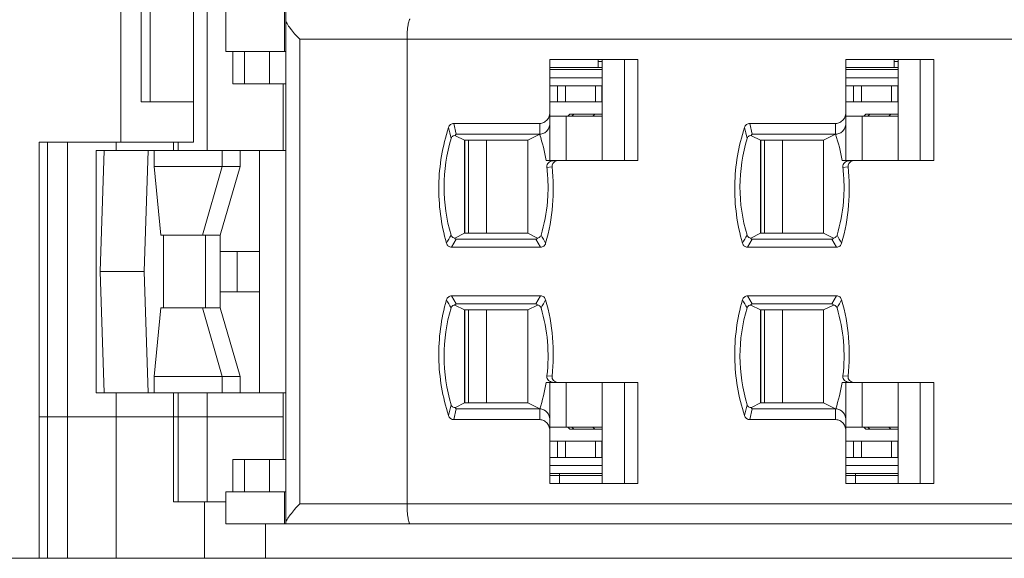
# Model space of a CAD drawing. Header units: inches. Extents: x 1106 to 1533, y 168 to 467.
# Tile 5 of 13: x 1228 to 1253, y 379 to 392. Entities that reach past the tile are written whole.
import ezdxf

# ---------------------------------------------------------------- set-up
doc = ezdxf.new("R2010")
doc.units = ezdxf.units.IN
doc.header["$LTSCALE"] = 23.1
doc.header["$MEASUREMENT"] = 0
doc.layers.get('0').update_dxf_attribs({"lineweight": 18})
for name, color, linetype, lineweight in [('1_2', 7, 'Continuous', 18), ('1_20', 7, 'Continuous', 18), ('1_27', 7, 'Continuous', 18), ('1_28', 7, 'Continuous', 18), ('1_29', 7, 'Continuous', 18), ('1_30', 7, 'Continuous', 18), ('1_32', 7, 'Continuous', 18), ('1_48', 7, 'Continuous', 18), ('1_49', 7, 'Continuous', 18), ('1_6', 7, 'Continuous', 18)]:
    doc.layers.add(name, color=color, linetype=linetype, lineweight=lineweight)

msp = doc.modelspace()

# ---------------------------------------------------------------- linework, layer by layer
at = {"color": 7, "linetype": 'Continuous'}
for p, q in [((1232.847, 395.553), (1232.847, 389.053)), ((1230.707, 394.953), (1230.707, 389.253)), ((1232.514, 389.253), (1232.514, 394.953)), ((1231.214, 393.953), (1231.214, 390.253)), ((1231.433, 390.253), (1231.433, 393.953)), ((1232.514, 390.253), (1231.214, 390.253)), ((1228.691, 378.953), (1228.691, 389.253)), ((1228.691, 389.253), (1232.514, 389.253)), ((1228.891, 378.953), (1228.891, 389.253)), ((1229.391, 378.953), (1229.391, 389.253)), ((1230.598, 389.053), (1230.598, 389.253)), ((1232.017, 389.053), (1232.017, 389.253)), ((1232.127, 389.053), (1232.127, 389.253)), ((1230.598, 378.953), (1230.598, 383.053)), ((1232.017, 382.453), (1232.017, 383.053)), ((1232.127, 380.353), (1232.127, 383.053)), ((1232.847, 380.353), (1232.847, 383.053)), ((1228.691, 382.453), (1234.728, 382.453)), ((1232.017, 380.353), (1232.017, 382.453)), ((1233.311, 380.353), (1232.017, 380.353)), ((1232.783, 380.353), (1232.783, 378.953)), ((1234.296, 379.803), (1234.296, 378.953)), ((1210.721, 378.953), (1307.318, 378.953))]:
    msp.add_line(p, q, dxfattribs=at)
at = {"layer": '1_2', "color": 7, "linetype": 'Continuous'}
for p, q in [((1241.338, 390.653), (1242.628, 390.653)), ((1241.526, 390.253), (1241.526, 390.653)), ((1241.719, 390.653), (1241.719, 390.253)), ((1242.463, 390.253), (1242.463, 390.653)), ((1242.62, 390.653), (1242.62, 390.253)), ((1241.338, 390.253), (1242.628, 390.253)), ((1239.228, 389.303), (1239.228, 387.003))]:
    msp.add_line(p, q, dxfattribs=at)
at = {"layer": '1_20', "color": 7, "linetype": 'Continuous'}
for p, q in [((1246.649, 382.803), (1246.649, 385.103)), ((1247.095, 385.103), (1247.095, 382.803)), ((1249.067, 382.203), (1249.067, 383.303)), ((1248.668, 382.203), (1249.958, 382.203))]:
    msp.add_line(p, q, dxfattribs=at)
at = {"layer": '1_27', "color": 7, "linetype": 'Continuous'}
for p, q in [((1233.311, 391.503), (1233.311, 393.103)), ((1234.763, 391.503), (1234.763, 393.103)), ((1233.311, 391.503), (1234.798, 391.503)), ((1233.486, 390.703), (1233.486, 391.503)), ((1233.774, 390.703), (1233.774, 391.503)), ((1234.395, 391.503), (1234.395, 390.703)), ((1242.528, 391.103), (1242.528, 391.303)), ((1242.628, 391.253), (1242.528, 391.253)), ((1249.858, 391.103), (1249.858, 391.303)), ((1249.958, 391.253), (1249.858, 391.253)), ((1242.628, 391.103), (1241.338, 391.103)), ((1249.958, 391.103), (1248.668, 391.103)), ((1233.486, 390.703), (1234.798, 390.703)), ((1234.728, 389.053), (1234.728, 390.703)), ((1234.728, 381.403), (1234.728, 383.053)), ((1233.486, 381.403), (1234.798, 381.403)), ((1233.486, 380.603), (1233.486, 381.403)), ((1233.774, 380.603), (1233.774, 381.403)), ((1234.395, 381.403), (1234.395, 380.603)), ((1241.338, 381.003), (1242.628, 381.003)), ((1241.573, 380.803), (1241.573, 381.053)), ((1248.668, 381.003), (1249.958, 381.003)), ((1248.903, 380.803), (1248.903, 381.053)), ((1234.798, 380.603), (1233.311, 380.603)), ((1233.311, 380.603), (1233.311, 379.803)), ((1234.763, 380.603), (1234.763, 379.803)), ((1234.763, 379.803), (1233.311, 379.803)), ((1234.763, 379.803), (1234.798, 379.807))]:
    msp.add_line(p, q, dxfattribs=at)
at = {"layer": '1_28', "color": 7, "linetype": 'Continuous'}
for p, q in [((1239.319, 382.803), (1239.319, 385.103)), ((1239.765, 385.103), (1239.765, 382.803)), ((1241.737, 382.203), (1241.737, 383.303)), ((1241.338, 382.203), (1242.628, 382.203))]:
    msp.add_line(p, q, dxfattribs=at)
at = {"layer": '1_29', "color": 7, "linetype": 'Continuous'}
for p, q in [((1242.628, 389.903), (1241.338, 389.903)), ((1241.737, 388.803), (1241.737, 389.903)), ((1239.319, 387.003), (1239.319, 389.303)), ((1239.765, 389.303), (1239.765, 387.003))]:
    msp.add_line(p, q, dxfattribs=at)
at = {"layer": '1_30', "color": 7, "linetype": 'Continuous'}
for p, q in [((1239.228, 385.103), (1239.228, 382.803)), ((1242.628, 381.853), (1241.338, 381.853)), ((1241.526, 381.453), (1241.526, 381.853)), ((1241.719, 381.853), (1241.719, 381.453)), ((1242.463, 381.453), (1242.463, 381.853)), ((1242.62, 381.453), (1242.62, 381.853)), ((1241.338, 381.453), (1242.628, 381.453))]:
    msp.add_line(p, q, dxfattribs=at)
at = {"layer": '1_32', "color": 7, "linetype": 'Continuous'}
for p, q in [((1249.958, 389.903), (1248.668, 389.903)), ((1249.067, 388.803), (1249.067, 389.903)), ((1246.649, 387.003), (1246.649, 389.303)), ((1247.095, 389.303), (1247.095, 387.003))]:
    msp.add_line(p, q, dxfattribs=at)
at = {"layer": '1_48', "color": 7, "linetype": 'Continuous'}
for p, q in [((1248.668, 390.653), (1249.958, 390.653)), ((1248.856, 390.253), (1248.856, 390.653)), ((1249.049, 390.653), (1249.049, 390.253)), ((1249.793, 390.253), (1249.793, 390.653)), ((1249.95, 390.653), (1249.95, 390.253)), ((1248.668, 390.253), (1249.958, 390.253)), ((1246.558, 389.303), (1246.558, 387.003))]:
    msp.add_line(p, q, dxfattribs=at)
at = {"layer": '1_49', "color": 7, "linetype": 'Continuous'}
for p, q in [((1246.558, 385.103), (1246.558, 382.803)), ((1249.958, 381.853), (1248.668, 381.853)), ((1248.856, 381.453), (1248.856, 381.853)), ((1249.049, 381.853), (1249.049, 381.453)), ((1249.793, 381.453), (1249.793, 381.853)), ((1249.95, 381.453), (1249.95, 381.853)), ((1248.668, 381.453), (1249.958, 381.453))]:
    msp.add_line(p, q, dxfattribs=at)
at = {"layer": '1_6', "color": 7, "linetype": 'Continuous'}
for p, q in [((1234.798, 379.803), (1234.798, 404.803)), ((1302.825, 391.803), (1235.14, 391.803)), ((1235.14, 391.803), (1235.14, 380.303)), ((1237.798, 391.803), (1237.798, 380.303)), ((1241.338, 391.303), (1243.517, 391.303)), ((1241.338, 388.803), (1241.338, 391.303)), ((1242.628, 391.303), (1242.628, 388.803)), ((1243.18, 391.303), (1243.18, 388.803)), ((1243.517, 391.303), (1243.517, 388.803)), ((1248.668, 391.303), (1250.847, 391.303)), ((1248.668, 388.803), (1248.668, 391.303)), ((1249.958, 391.303), (1249.958, 388.803)), ((1250.51, 391.303), (1250.51, 388.803)), ((1250.847, 391.303), (1250.847, 388.803)), ((1241.338, 391.053), (1242.628, 391.053)), ((1248.668, 391.053), (1249.958, 391.053)), ((1242.628, 390.853), (1241.338, 390.853)), ((1249.958, 390.853), (1248.668, 390.853)), ((1241.778, 389.903), (1241.828, 389.953)), ((1242.628, 389.953), (1241.828, 389.953)), ((1241.926, 389.953), (1241.877, 389.903)), ((1242.403, 389.903), (1242.452, 389.953)), ((1249.108, 389.903), (1249.158, 389.953)), ((1249.958, 389.953), (1249.158, 389.953)), ((1249.256, 389.953), (1249.207, 389.903)), ((1249.733, 389.903), (1249.782, 389.953)), ((1238.954, 389.72), (1241.083, 389.72)), ((1239.019, 389.453), (1238.954, 389.72)), ((1241.083, 389.453), (1241.083, 389.72)), ((1246.284, 389.72), (1248.413, 389.72)), ((1246.349, 389.453), (1246.284, 389.72)), ((1248.413, 389.453), (1248.413, 389.72)), ((1239.221, 389.303), (1238.996, 389.417)), ((1239.019, 389.453), (1241.083, 389.453)), ((1241.083, 389.453), (1240.786, 389.303)), ((1246.551, 389.303), (1246.326, 389.417)), ((1246.349, 389.453), (1248.413, 389.453)), ((1248.413, 389.453), (1248.116, 389.303)), ((1239.22, 389.303), (1240.786, 389.303)), ((1239.22, 387.003), (1239.22, 389.303)), ((1240.786, 387.003), (1240.786, 389.303)), ((1246.55, 389.303), (1248.116, 389.303)), ((1246.55, 387.003), (1246.55, 389.303)), ((1248.116, 387.003), (1248.116, 389.303)), ((1230.096, 383.053), (1230.096, 389.053)), ((1230.097, 389.053), (1234.798, 389.053)), ((1230.298, 389.053), (1230.2, 386.053)), ((1231.389, 389.053), (1231.292, 386.053)), ((1231.536, 389.053), (1231.536, 388.653)), ((1233.216, 389.053), (1233.216, 388.653)), ((1233.667, 388.653), (1233.667, 389.053)), ((1234.142, 389.053), (1234.142, 383.053)), ((1241.241, 388.803), (1241.537, 388.803)), ((1241.478, 388.787), (1241.531, 388.801)), ((1241.531, 388.8), (1241.549, 388.802)), ((1243.517, 388.803), (1241.542, 388.803)), ((1248.571, 388.803), (1248.867, 388.803)), ((1248.808, 388.787), (1248.861, 388.801)), ((1248.861, 388.8), (1248.879, 388.802)), ((1250.847, 388.803), (1248.872, 388.803)), ((1231.536, 388.653), (1231.698, 386.953)), ((1231.536, 388.653), (1233.667, 388.653)), ((1233.216, 388.653), (1232.732, 386.953)), ((1233.171, 386.953), (1233.667, 388.653)), ((1241.387, 388.645), (1241.259, 388.633)), ((1248.717, 388.645), (1248.589, 388.633)), ((1238.98, 386.883), (1239.221, 387.003)), ((1240.786, 387.003), (1239.22, 387.003)), ((1240.786, 387.003), (1241.026, 386.883)), ((1246.31, 386.883), (1246.551, 387.003)), ((1248.116, 387.003), (1246.55, 387.003)), ((1248.116, 387.003), (1248.356, 386.883)), ((1231.698, 386.953), (1233.171, 386.953)), ((1231.763, 385.153), (1231.763, 386.953)), ((1232.805, 386.953), (1232.805, 385.153)), ((1233.171, 386.953), (1233.171, 385.153)), ((1238.9, 386.653), (1239.018, 386.853)), ((1240.988, 386.853), (1239.018, 386.853)), ((1240.988, 386.853), (1241.105, 386.653)), ((1246.23, 386.653), (1246.348, 386.853)), ((1248.318, 386.853), (1246.348, 386.853)), ((1248.318, 386.853), (1248.435, 386.653)), ((1234.142, 386.553), (1233.171, 386.553)), ((1233.591, 386.553), (1233.591, 385.553)), ((1241.105, 386.653), (1238.9, 386.653)), ((1248.435, 386.653), (1246.23, 386.653)), ((1231.292, 386.053), (1230.2, 386.053)), ((1230.2, 386.053), (1230.298, 383.053)), ((1231.292, 386.053), (1231.389, 383.053)), ((1233.171, 385.553), (1234.142, 385.553)), ((1238.902, 385.453), (1241.105, 385.453)), ((1239.018, 385.253), (1238.902, 385.453)), ((1241.105, 385.453), (1240.988, 385.253)), ((1246.232, 385.453), (1248.435, 385.453)), ((1246.348, 385.253), (1246.232, 385.453)), ((1248.435, 385.453), (1248.318, 385.253)), ((1231.698, 385.153), (1231.536, 383.453)), ((1231.698, 385.153), (1233.171, 385.153)), ((1232.732, 385.153), (1233.216, 383.453)), ((1233.667, 383.453), (1233.171, 385.153)), ((1239.22, 385.103), (1238.98, 385.224)), ((1239.018, 385.253), (1240.988, 385.253)), ((1239.22, 385.103), (1240.786, 385.103)), ((1239.22, 385.103), (1239.22, 382.803)), ((1241.026, 385.224), (1240.786, 385.103)), ((1240.786, 382.803), (1240.786, 385.103)), ((1246.55, 385.103), (1246.31, 385.224)), ((1246.348, 385.253), (1248.318, 385.253)), ((1246.55, 385.103), (1248.116, 385.103)), ((1246.55, 385.103), (1246.55, 382.803)), ((1248.356, 385.224), (1248.116, 385.103)), ((1248.116, 382.803), (1248.116, 385.103)), ((1233.667, 383.453), (1231.536, 383.453)), ((1231.536, 383.453), (1231.536, 383.053)), ((1233.216, 383.453), (1233.216, 383.053)), ((1233.667, 383.053), (1233.667, 383.453)), ((1241.392, 383.464), (1241.264, 383.472)), ((1248.722, 383.464), (1248.594, 383.472)), ((1241.241, 383.303), (1243.517, 383.303)), ((1241.338, 380.803), (1241.338, 383.303)), ((1241.398, 383.312), (1241.427, 383.308)), ((1241.427, 383.308), (1241.429, 383.308)), ((1241.428, 383.31), (1241.532, 383.31)), ((1241.546, 383.305), (1241.531, 383.307)), ((1242.628, 383.303), (1242.628, 380.803)), ((1243.18, 383.303), (1243.18, 380.803)), ((1243.517, 383.303), (1243.517, 380.803)), ((1248.571, 383.303), (1250.847, 383.303)), ((1248.668, 380.803), (1248.668, 383.303)), ((1248.728, 383.312), (1248.757, 383.308)), ((1248.757, 383.308), (1248.759, 383.308)), ((1248.758, 383.31), (1248.862, 383.31)), ((1248.876, 383.305), (1248.861, 383.307)), ((1249.958, 383.303), (1249.958, 380.803)), ((1250.51, 383.303), (1250.51, 380.803)), ((1250.847, 383.303), (1250.847, 380.803)), ((1230.097, 383.053), (1234.798, 383.053)), ((1238.954, 382.387), (1239.019, 382.653)), ((1238.996, 382.69), (1239.22, 382.803)), ((1241.083, 382.653), (1239.019, 382.653)), ((1240.786, 382.803), (1239.22, 382.803)), ((1240.786, 382.803), (1241.083, 382.653)), ((1241.083, 382.387), (1241.083, 382.653)), ((1246.284, 382.387), (1246.349, 382.653)), ((1246.326, 382.69), (1246.55, 382.803)), ((1248.413, 382.653), (1246.349, 382.653)), ((1248.116, 382.803), (1246.55, 382.803)), ((1248.116, 382.803), (1248.413, 382.653)), ((1248.413, 382.387), (1248.413, 382.653)), ((1241.083, 382.387), (1238.954, 382.387)), ((1248.413, 382.387), (1246.284, 382.387)), ((1241.828, 382.153), (1241.778, 382.203)), ((1241.828, 382.153), (1242.628, 382.153)), ((1241.877, 382.203), (1241.926, 382.153)), ((1242.452, 382.153), (1242.403, 382.203)), ((1249.158, 382.153), (1249.108, 382.203)), ((1249.158, 382.153), (1249.958, 382.153)), ((1249.207, 382.203), (1249.256, 382.153)), ((1249.782, 382.153), (1249.733, 382.203)), ((1241.338, 381.253), (1242.628, 381.253)), ((1248.668, 381.253), (1249.958, 381.253)), ((1242.628, 381.053), (1241.338, 381.053)), ((1249.958, 381.053), (1248.668, 381.053)), ((1243.517, 380.803), (1241.338, 380.803)), ((1250.847, 380.803), (1248.668, 380.803)), ((1235.14, 380.303), (1302.825, 380.303)), ((1234.798, 379.803), (1304.416, 379.803))]:
    msp.add_line(p, q, dxfattribs=at)
for centre, radius, start, end in [((1336.43, 412.68), 100.291, 193.29321, 193.45176), ((1237.165, 388.158), 4.126, 8.9967, 18.2943), ((1343.76, 412.68), 100.291, 193.29321, 193.45176), ((1244.495, 388.158), 4.126, 8.9967, 18.2943), ((1241.428, 388.601), 0.196, 89.9316, 101.2851), ((1248.758, 388.601), 0.196, 89.9316, 101.2851), ((1249.859, 380.548), 12.704, 149.713, 150.7483), ((1232.234, 381.772), 10.284, 28.9803, 30.2625), ((1257.189, 380.548), 12.704, 149.713, 150.7483), ((1239.564, 381.772), 10.284, 28.9803, 30.2625), ((1249.138, 391.139), 11.87, 209.1853, 210.2939), ((1232.111, 390.372), 10.41, 329.8992, 331.1692), ((1256.468, 391.139), 11.87, 209.1853, 210.2939), ((1239.441, 390.372), 10.41, 329.8992, 331.1692), ((1237.165, 383.948), 4.127, 341.7063, 351.0037), ((1244.495, 383.948), 4.127, 341.7063, 351.0037), ((1335.488, 359.68), 99.315, 166.56453, 166.72466), ((1342.818, 359.68), 99.315, 166.56453, 166.72466)]:
    msp.add_arc(centre, radius, start, end, dxfattribs=at)
for points, knots in [([(1235.14, 391.803), (1235.097, 391.848), (1235.017, 391.937), (1234.912, 392.066), (1234.842, 392.166), (1234.807, 392.235), (1234.798, 392.265), (1234.798, 392.278)], [0, 0, 0, 0, 0.317308, 0.606227, 0.845296, 0.935911, 1, 1, 1, 1]), ([(1237.879, 392.303), (1237.873, 392.303), (1237.858, 392.291), (1237.838, 392.242), (1237.817, 392.141), (1237.801, 391.986), (1237.798, 391.867), (1237.798, 391.803)], [0, 0, 0, 0, 0.035531, 0.097352, 0.311781, 0.627533, 1, 1, 1, 1]), ([(1241.338, 390.007), (1241.338, 389.937), (1241.301, 389.827), (1241.19, 389.737), (1241.118, 389.72), (1241.083, 389.72)], [0, 0, 0, 0, 0.496876, 0.748597, 1, 1, 1, 1]), ([(1248.668, 390.007), (1248.668, 389.937), (1248.631, 389.827), (1248.52, 389.737), (1248.448, 389.72), (1248.413, 389.72)], [0, 0, 0, 0, 0.496876, 0.748597, 1, 1, 1, 1]), ([(1238.954, 389.72), (1238.926, 389.72), (1238.868, 389.698), (1238.835, 389.647), (1238.827, 389.62)], [0, 0, 0, 0, 0.498571, 1, 1, 1, 1]), ([(1241.083, 389.453), (1241.118, 389.453), (1241.19, 389.471), (1241.301, 389.56), (1241.338, 389.671), (1241.338, 389.74)], [0, 0, 0, 0, 0.251497, 0.503185, 1, 1, 1, 1]), ([(1246.284, 389.72), (1246.256, 389.72), (1246.198, 389.698), (1246.165, 389.647), (1246.157, 389.62)], [0, 0, 0, 0, 0.498571, 1, 1, 1, 1]), ([(1248.413, 389.453), (1248.448, 389.453), (1248.52, 389.471), (1248.631, 389.56), (1248.668, 389.671), (1248.668, 389.74)], [0, 0, 0, 0, 0.251497, 0.503184, 1, 1, 1, 1]), ([(1238.827, 389.62), (1238.676, 389.161), (1238.512, 388.193), (1238.641, 387.22), (1238.775, 386.756)], [0, 0, 0, 0, 0.5, 1, 1, 1, 1]), ([(1238.891, 389.35), (1238.898, 389.375), (1238.93, 389.418), (1238.978, 389.42), (1238.996, 389.417)], [0, 0, 0, 0, 0.591555, 1, 1, 1, 1]), ([(1239.019, 389.453), (1239.011, 389.452), (1238.999, 389.438), (1238.997, 389.423), (1238.996, 389.417)], [0, 0, 0, 0, 0.572011, 1, 1, 1, 1]), ([(1246.157, 389.62), (1246.006, 389.161), (1245.842, 388.193), (1245.971, 387.22), (1246.105, 386.756)], [0, 0, 0, 0, 0.5, 1, 1, 1, 1]), ([(1246.221, 389.35), (1246.228, 389.375), (1246.26, 389.418), (1246.308, 389.42), (1246.326, 389.417)], [0, 0, 0, 0, 0.591555, 1, 1, 1, 1]), ([(1246.349, 389.453), (1246.341, 389.452), (1246.329, 389.438), (1246.327, 389.423), (1246.326, 389.417)], [0, 0, 0, 0, 0.572011, 1, 1, 1, 1]), ([(1238.889, 386.955), (1238.773, 387.342), (1238.654, 388.153), (1238.775, 388.964), (1238.891, 389.35)], [0, 0, 0, 0, 0.499974, 1, 1, 1, 1]), ([(1246.219, 386.955), (1246.103, 387.342), (1245.984, 388.153), (1246.105, 388.964), (1246.221, 389.35)], [0, 0, 0, 0, 0.499974, 1, 1, 1, 1]), ([(1241.259, 388.633), (1241.256, 388.656), (1241.261, 388.7), (1241.307, 388.762), (1241.357, 388.786), (1241.39, 388.793)], [0, 0, 0, 0, 0.30085, 0.557051, 1, 1, 1, 1]), ([(1241.39, 388.645), (1241.388, 388.675), (1241.4, 388.738), (1241.452, 388.774), (1241.478, 388.787)], [0, 0, 0, 0, 0.498785, 1, 1, 1, 1]), ([(1248.589, 388.633), (1248.586, 388.656), (1248.591, 388.7), (1248.637, 388.762), (1248.687, 388.786), (1248.72, 388.793)], [0, 0, 0, 0, 0.30085, 0.557051, 1, 1, 1, 1]), ([(1248.72, 388.645), (1248.718, 388.675), (1248.73, 388.738), (1248.782, 388.774), (1248.808, 388.787)], [0, 0, 0, 0, 0.498785, 1, 1, 1, 1]), ([(1241.261, 388.634), (1241.277, 388.493), (1241.298, 388.211), (1241.278, 387.645), (1241.197, 387.226), (1241.117, 386.955)], [0, 0, 0, 0, 0.250131, 0.50023, 1, 1, 1, 1]), ([(1241.231, 386.755), (1241.318, 387.06), (1241.435, 387.69), (1241.424, 388.33), (1241.39, 388.645)], [0, 0, 0, 0, 0.500023, 1, 1, 1, 1]), ([(1248.591, 388.634), (1248.607, 388.493), (1248.628, 388.211), (1248.608, 387.645), (1248.527, 387.226), (1248.447, 386.955)], [0, 0, 0, 0, 0.250131, 0.50023, 1, 1, 1, 1]), ([(1248.561, 386.755), (1248.648, 387.06), (1248.765, 387.69), (1248.754, 388.33), (1248.72, 388.645)], [0, 0, 0, 0, 0.500023, 1, 1, 1, 1]), ([(1238.775, 386.756), (1238.783, 386.728), (1238.814, 386.677), (1238.872, 386.654), (1238.9, 386.653)], [0, 0, 0, 0, 0.500965, 1, 1, 1, 1]), ([(1238.98, 386.883), (1238.963, 386.884), (1238.922, 386.895), (1238.896, 386.932), (1238.889, 386.955)], [0, 0, 0, 0, 0.417744, 1, 1, 1, 1]), ([(1239.018, 386.853), (1239.008, 386.853), (1238.99, 386.862), (1238.983, 386.877), (1238.98, 386.883)], [0, 0, 0, 0, 0.625346, 1, 1, 1, 1]), ([(1240.988, 386.853), (1240.995, 386.853), (1241.012, 386.858), (1241.022, 386.874), (1241.026, 386.883)], [0, 0, 0, 0, 0.401074, 1, 1, 1, 1]), ([(1241.117, 386.955), (1241.11, 386.932), (1241.084, 386.895), (1241.043, 386.884), (1241.026, 386.883)], [0, 0, 0, 0, 0.583939, 1, 1, 1, 1]), ([(1241.105, 386.653), (1241.133, 386.654), (1241.191, 386.676), (1241.223, 386.728), (1241.231, 386.755)], [0, 0, 0, 0, 0.499191, 1, 1, 1, 1]), ([(1246.105, 386.756), (1246.113, 386.728), (1246.144, 386.677), (1246.202, 386.654), (1246.23, 386.653)], [0, 0, 0, 0, 0.500965, 1, 1, 1, 1]), ([(1246.31, 386.883), (1246.293, 386.884), (1246.252, 386.895), (1246.226, 386.932), (1246.219, 386.955)], [0, 0, 0, 0, 0.417744, 1, 1, 1, 1]), ([(1246.348, 386.853), (1246.338, 386.853), (1246.32, 386.862), (1246.313, 386.877), (1246.31, 386.883)], [0, 0, 0, 0, 0.625346, 1, 1, 1, 1]), ([(1248.318, 386.853), (1248.325, 386.853), (1248.342, 386.858), (1248.352, 386.874), (1248.356, 386.883)], [0, 0, 0, 0, 0.401074, 1, 1, 1, 1]), ([(1248.447, 386.955), (1248.44, 386.932), (1248.414, 386.895), (1248.373, 386.884), (1248.356, 386.883)], [0, 0, 0, 0, 0.583939, 1, 1, 1, 1]), ([(1248.435, 386.653), (1248.463, 386.654), (1248.521, 386.676), (1248.553, 386.728), (1248.561, 386.755)], [0, 0, 0, 0, 0.499191, 1, 1, 1, 1]), ([(1238.775, 385.351), (1238.641, 384.887), (1238.512, 383.913), (1238.676, 382.945), (1238.827, 382.486)], [0, 0, 0, 0, 0.5, 1, 1, 1, 1]), ([(1238.902, 385.453), (1238.873, 385.453), (1238.815, 385.43), (1238.783, 385.378), (1238.775, 385.351)], [0, 0, 0, 0, 0.499144, 1, 1, 1, 1]), ([(1241.231, 385.352), (1241.222, 385.379), (1241.191, 385.431), (1241.133, 385.453), (1241.105, 385.453)], [0, 0, 0, 0, 0.501026, 1, 1, 1, 1]), ([(1241.39, 383.464), (1241.425, 383.78), (1241.435, 384.419), (1241.318, 385.047), (1241.231, 385.352)], [0, 0, 0, 0, 0.499974, 1, 1, 1, 1]), ([(1246.105, 385.351), (1245.971, 384.887), (1245.842, 383.913), (1246.006, 382.945), (1246.157, 382.486)], [0, 0, 0, 0, 0.5, 1, 1, 1, 1]), ([(1246.232, 385.453), (1246.203, 385.453), (1246.145, 385.43), (1246.113, 385.378), (1246.105, 385.351)], [0, 0, 0, 0, 0.499144, 1, 1, 1, 1]), ([(1248.561, 385.352), (1248.552, 385.379), (1248.521, 385.431), (1248.463, 385.453), (1248.435, 385.453)], [0, 0, 0, 0, 0.501026, 1, 1, 1, 1]), ([(1248.72, 383.464), (1248.755, 383.78), (1248.765, 384.419), (1248.648, 385.047), (1248.561, 385.352)], [0, 0, 0, 0, 0.499974, 1, 1, 1, 1]), ([(1238.891, 382.756), (1238.774, 383.143), (1238.654, 383.954), (1238.773, 384.765), (1238.889, 385.151)], [0, 0, 0, 0, 0.5, 1, 1, 1, 1]), ([(1238.889, 385.151), (1238.896, 385.174), (1238.922, 385.212), (1238.963, 385.222), (1238.98, 385.224)], [0, 0, 0, 0, 0.583737, 1, 1, 1, 1]), ([(1239.018, 385.253), (1239.008, 385.253), (1238.99, 385.245), (1238.983, 385.229), (1238.98, 385.224)], [0, 0, 0, 0, 0.625369, 1, 1, 1, 1]), ([(1240.988, 385.253), (1240.995, 385.253), (1241.012, 385.248), (1241.022, 385.233), (1241.026, 385.224)], [0, 0, 0, 0, 0.40183, 1, 1, 1, 1]), ([(1241.026, 385.224), (1241.043, 385.223), (1241.084, 385.211), (1241.11, 385.174), (1241.117, 385.151)], [0, 0, 0, 0, 0.417911, 1, 1, 1, 1]), ([(1241.117, 385.151), (1241.198, 384.881), (1241.305, 384.322), (1241.295, 383.753), (1241.263, 383.472)], [0, 0, 0, 0, 0.500019, 1, 1, 1, 1]), ([(1246.221, 382.756), (1246.104, 383.143), (1245.984, 383.954), (1246.103, 384.765), (1246.219, 385.151)], [0, 0, 0, 0, 0.5, 1, 1, 1, 1]), ([(1246.219, 385.151), (1246.226, 385.174), (1246.252, 385.212), (1246.293, 385.222), (1246.31, 385.224)], [0, 0, 0, 0, 0.583737, 1, 1, 1, 1]), ([(1246.348, 385.253), (1246.338, 385.253), (1246.32, 385.245), (1246.313, 385.229), (1246.31, 385.224)], [0, 0, 0, 0, 0.625369, 1, 1, 1, 1]), ([(1248.318, 385.253), (1248.325, 385.253), (1248.342, 385.248), (1248.352, 385.233), (1248.356, 385.224)], [0, 0, 0, 0, 0.40183, 1, 1, 1, 1]), ([(1248.356, 385.224), (1248.373, 385.223), (1248.414, 385.211), (1248.44, 385.174), (1248.447, 385.151)], [0, 0, 0, 0, 0.417911, 1, 1, 1, 1]), ([(1248.447, 385.151), (1248.528, 384.881), (1248.635, 384.322), (1248.625, 383.753), (1248.593, 383.472)], [0, 0, 0, 0, 0.500019, 1, 1, 1, 1]), ([(1241.263, 383.472), (1241.256, 383.463), (1241.257, 383.436), (1241.269, 383.396), (1241.3, 383.355), (1241.347, 383.324), (1241.381, 383.316), (1241.398, 383.312)], [0, 0, 0, 0, 0.150842, 0.297456, 0.552713, 0.781106, 1, 1, 1, 1]), ([(1241.425, 383.356), (1241.411, 383.371), (1241.39, 383.405), (1241.389, 383.445), (1241.39, 383.464)], [0, 0, 0, 0, 0.499957, 1, 1, 1, 1]), ([(1248.593, 383.472), (1248.586, 383.463), (1248.587, 383.436), (1248.599, 383.396), (1248.63, 383.355), (1248.677, 383.324), (1248.711, 383.316), (1248.728, 383.312)], [0, 0, 0, 0, 0.150842, 0.297456, 0.552713, 0.781106, 1, 1, 1, 1]), ([(1248.755, 383.356), (1248.741, 383.371), (1248.72, 383.405), (1248.719, 383.445), (1248.72, 383.464)], [0, 0, 0, 0, 0.499957, 1, 1, 1, 1]), ([(1238.996, 382.69), (1238.978, 382.687), (1238.929, 382.688), (1238.898, 382.731), (1238.891, 382.756)], [0, 0, 0, 0, 0.410182, 1, 1, 1, 1]), ([(1238.996, 382.69), (1238.997, 382.683), (1238.999, 382.669), (1239.011, 382.654), (1239.019, 382.653)], [0, 0, 0, 0, 0.428267, 1, 1, 1, 1]), ([(1241.338, 382.366), (1241.338, 382.436), (1241.301, 382.546), (1241.19, 382.636), (1241.118, 382.653), (1241.083, 382.653)], [0, 0, 0, 0, 0.496875, 0.748597, 1, 1, 1, 1]), ([(1246.326, 382.69), (1246.308, 382.687), (1246.259, 382.688), (1246.228, 382.731), (1246.221, 382.756)], [0, 0, 0, 0, 0.410182, 1, 1, 1, 1]), ([(1246.326, 382.69), (1246.327, 382.683), (1246.329, 382.669), (1246.341, 382.654), (1246.349, 382.653)], [0, 0, 0, 0, 0.428267, 1, 1, 1, 1]), ([(1248.668, 382.366), (1248.668, 382.436), (1248.631, 382.546), (1248.52, 382.636), (1248.448, 382.653), (1248.413, 382.653)], [0, 0, 0, 0, 0.496875, 0.748597, 1, 1, 1, 1]), ([(1238.827, 382.486), (1238.835, 382.459), (1238.868, 382.408), (1238.926, 382.386), (1238.954, 382.387)], [0, 0, 0, 0, 0.50159, 1, 1, 1, 1]), ([(1241.083, 382.387), (1241.118, 382.387), (1241.19, 382.369), (1241.301, 382.279), (1241.338, 382.169), (1241.338, 382.1)], [0, 0, 0, 0, 0.251498, 0.503184, 1, 1, 1, 1]), ([(1246.157, 382.486), (1246.165, 382.459), (1246.198, 382.408), (1246.256, 382.386), (1246.284, 382.387)], [0, 0, 0, 0, 0.50159, 1, 1, 1, 1]), ([(1248.413, 382.387), (1248.448, 382.387), (1248.52, 382.369), (1248.631, 382.279), (1248.668, 382.169), (1248.668, 382.1)], [0, 0, 0, 0, 0.251498, 0.503184, 1, 1, 1, 1]), ([(1235.14, 380.303), (1235.097, 380.258), (1235.017, 380.17), (1234.912, 380.041), (1234.842, 379.94), (1234.807, 379.871), (1234.798, 379.841), (1234.798, 379.829)], [0, 0, 0, 0, 0.317309, 0.606239, 0.845318, 0.935923, 1, 1, 1, 1]), ([(1237.798, 380.303), (1237.798, 380.239), (1237.801, 380.12), (1237.817, 379.966), (1237.838, 379.864), (1237.858, 379.816), (1237.873, 379.803), (1237.879, 379.803)], [0, 0, 0, 0, 0.372477, 0.68822, 0.902645, 0.964467, 1, 1, 1, 1])]:
    msp.add_open_spline(points, degree=3, knots=knots, dxfattribs=at)
for points in [[(1241.531, 383.305), (1241.492, 383.308), (1241.452, 383.328), (1241.425, 383.356)], [(1248.861, 383.305), (1248.822, 383.308), (1248.782, 383.328), (1248.755, 383.356)]]:
    msp.add_open_spline(points, degree=3, dxfattribs=at)

doc.saveas('drawing.dxf')
